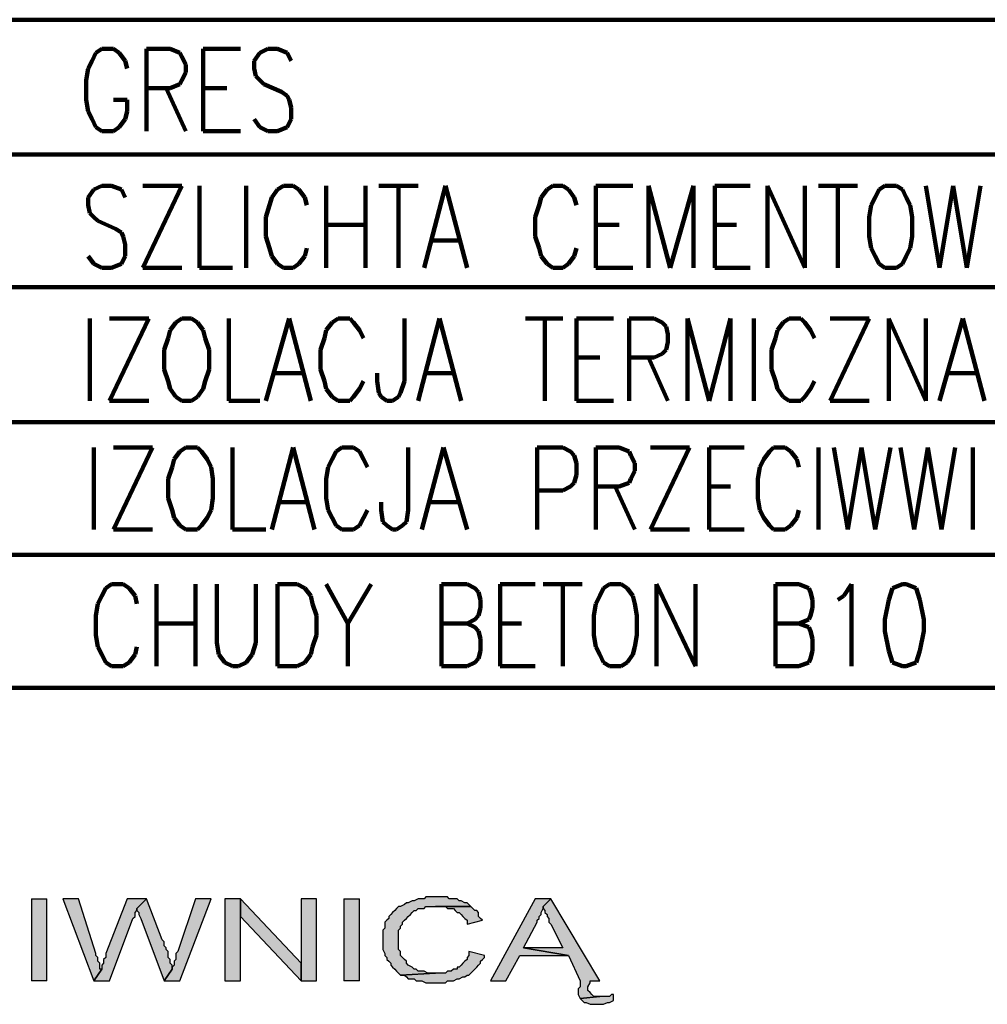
# Model space of a CAD drawing. Header units: inches. Extents: x -1901 to 7725, y 4299 to 7113.
# Tile 5 of 180: x -964 to -755, y 4608 to 4821. Entities that reach past the tile are written whole.
import ezdxf

# ---------------------------------------------------------------- set-up
doc = ezdxf.new("R2010")
doc.units = ezdxf.units.IN
doc.header["$MEASUREMENT"] = 0
for name, color, linetype in [('at_Entity', 7, 'Continuous'), ('at_Rect', 7, 'Continuous'), ('at_Solid', 7, 'Continuous')]:
    doc.layers.add(name, color=color, linetype=linetype)

msp = doc.modelspace()

# ---------------------------------------------------------------- hatches: boundary and pattern name
at = {"layer": 'at_Solid'}
for points in [[(-958.26, 4612.75), (-958.26, 4630.49), (-961.64, 4630.49), (-961.64, 4612.75)], [(-951.47, 4630.49), (-954.84, 4630.49), (-948.1, 4612.75), (-946.41, 4615.29), (-946.82, 4615.29), (-946.82, 4616.55), (-947.23, 4616.98), (-947.23, 4617.82), (-947.69, 4618.24), (-947.69, 4618.67)], [(-936.71, 4630.49), (-940.9, 4630.49), (-945.55, 4618.67), (-945.55, 4618.24), (-945.55, 4617.82), (-946, 4617.4), (-946, 4616.55), (-946.41, 4616.13), (-946.41, 4615.29), (-948.1, 4612.75), (-944.73, 4612.75), (-939.67, 4626.27), (-939.21, 4626.69), (-939.21, 4627.54), (-938.8, 4627.96), (-938.8, 4628.38)], [(-936.71, 4630.49), (-938.8, 4628.38), (-938.8, 4627.96), (-938.39, 4627.54), (-938.39, 4627.12), (-937.98, 4626.27), (-932.88, 4612.75), (-931.19, 4615.29), (-931.19, 4616.13), (-931.6, 4616.55), (-931.6, 4617.4), (-932.06, 4617.82), (-932.06, 4619.09), (-932.47, 4619.51), (-932.47, 4619.93), (-932.88, 4620.36), (-932.88, 4621.2), (-933.33, 4621.62)], [(-922.76, 4630.49), (-926.14, 4630.49), (-929.92, 4619.09), (-930.37, 4618.67), (-930.37, 4617.4), (-930.78, 4616.98), (-930.78, 4616.13), (-931.19, 4615.71), (-931.19, 4615.29), (-932.88, 4612.75), (-929.51, 4612.75)], [(-916.43, 4630.49), (-919.8, 4630.49), (-919.8, 4612.75), (-916.43, 4612.75), (-916.43, 4626.69)], [(-916.43, 4630.49), (-916.43, 4626.69), (-903.31, 4612.75), (-903.31, 4616.55)], [(-899.93, 4630.49), (-903.31, 4630.49), (-903.31, 4612.75), (-899.93, 4612.75)], [(-890.64, 4612.75), (-890.64, 4630.49), (-894.02, 4630.49), (-894.02, 4612.75)], [(-873.73, 4630.92), (-876.29, 4630.92), (-876.7, 4630.49), (-877.97, 4630.49), (-878.84, 4630.07), (-879.25, 4630.07), (-880.11, 4629.65), (-880.52, 4629.65), (-880.93, 4629.23), (-881.8, 4628.8), (-882.21, 4628.8), (-882.62, 4628.38), (-883.03, 4627.96), (-883.49, 4627.54), (-883.9, 4627.12), (-884.31, 4626.69), (-884.31, 4626.27), (-884.76, 4625.85), (-885.17, 4625.43), (-885.17, 4624.16), (-885.58, 4623.74), (-885.58, 4619.51), (-885.17, 4618.67), (-885.17, 4618.24), (-884.76, 4617.82), (-884.76, 4617.4), (-884.31, 4616.98), (-883.9, 4616.55), (-883.9, 4616.13), (-883.49, 4615.71), (-883.03, 4615.29), (-882.62, 4614.87), (-882.21, 4614.44), (-881.8, 4614.02), (-874.19, 4614.44), (-875.88, 4614.44), (-876.7, 4614.87), (-877.97, 4614.87), (-878.38, 4615.29), (-878.84, 4615.29), (-879.25, 4615.71), (-880.11, 4616.13), (-880.52, 4616.55), (-880.52, 4616.98), (-880.93, 4617.4), (-881.34, 4617.82), (-881.8, 4618.24), (-881.8, 4619.09), (-882.21, 4619.51), (-882.21, 4621.62), (-882.21, 4623.74), (-881.8, 4624.16), (-881.8, 4624.58), (-881.34, 4625), (-881.34, 4625.43), (-880.93, 4625.85), (-880.52, 4626.27), (-880.11, 4626.69), (-879.66, 4627.12), (-879.25, 4627.54), (-878.84, 4627.96), (-878.38, 4627.96), (-877.97, 4628.38), (-876.7, 4628.38), (-876.29, 4628.8), (-866.58, 4628.8), (-866.99, 4629.23), (-867.4, 4629.65), (-867.86, 4629.65), (-868.68, 4630.07), (-869.13, 4630.07), (-869.54, 4630.49), (-871.23, 4630.49), (-871.64, 4630.92), (-873.32, 4630.92)], [(-849.27, 4630.49), (-852.64, 4630.49), (-862.34, 4612.75), (-858.97, 4612.75), (-856.01, 4618.24), (-845.44, 4618.24), (-855.19, 4619.93), (-852.23, 4625.43), (-852.23, 4625.85), (-851.77, 4626.27), (-851.77, 4626.69), (-851.36, 4627.12), (-851.36, 4627.54), (-850.95, 4628.38), (-850.95, 4628.8)], [(-849.27, 4630.49), (-850.95, 4628.8), (-850.95, 4628.38), (-850.54, 4627.96), (-850.54, 4627.54), (-850.09, 4627.12), (-850.09, 4626.69), (-849.68, 4626.27), (-849.68, 4625.43), (-849.27, 4625), (-846.71, 4619.93), (-855.19, 4619.93), (-845.44, 4618.24), (-842.93, 4612.75), (-842.93, 4611.49), (-843.34, 4611.06), (-843.34, 4610.22), (-843.34, 4609.8), (-842.93, 4608.95), (-838.69, 4609.37), (-839.97, 4609.37), (-840.38, 4609.8), (-840.79, 4610.22), (-841.25, 4610.64), (-841.25, 4611.06), (-841.25, 4611.49), (-840.79, 4612.33), (-840.79, 4612.75), (-838.69, 4612.75)], [(-866.58, 4628.8), (-874.19, 4628.8), (-872.05, 4628.8), (-871.64, 4628.38), (-870.36, 4628.38), (-869.95, 4627.96), (-869.54, 4627.54), (-869.13, 4627.54), (-868.68, 4627.12), (-868.27, 4626.69), (-867.86, 4626.27), (-867.4, 4625.85), (-867.4, 4625), (-864.03, 4625.85), (-864.48, 4626.27), (-864.89, 4626.69), (-864.89, 4627.54), (-865.3, 4627.96), (-865.71, 4627.96), (-866.17, 4628.38)], [(-866.99, 4619.09), (-866.99, 4618.24), (-867.4, 4617.82), (-867.4, 4617.4), (-867.86, 4616.98), (-868.27, 4616.55), (-868.68, 4616.13), (-869.13, 4615.71), (-869.54, 4615.71), (-869.54, 4615.29), (-870.36, 4615.29), (-870.82, 4614.87), (-871.64, 4614.87), (-872.05, 4614.44), (-874.19, 4614.44), (-881.8, 4614.02), (-880.93, 4614.02), (-880.52, 4613.6), (-880.11, 4613.17), (-878.84, 4613.17), (-878.38, 4612.75), (-877.15, 4612.75), (-876.29, 4612.33), (-872.05, 4612.33), (-871.64, 4612.75), (-870.36, 4612.75), (-869.54, 4613.17), (-869.13, 4613.17), (-868.27, 4613.6), (-867.86, 4613.6), (-867.4, 4614.02), (-866.99, 4614.02), (-866.58, 4614.44), (-866.17, 4614.87), (-865.71, 4615.29), (-865.3, 4615.71), (-864.89, 4616.13), (-864.48, 4616.55), (-864.48, 4616.98), (-864.03, 4617.4), (-863.62, 4617.82), (-863.62, 4618.24)], [(-835.73, 4609.8), (-836.14, 4609.8), (-836.6, 4609.37), (-838.69, 4609.37), (-842.93, 4608.95), (-842.52, 4608.53), (-842.07, 4608.11), (-841.66, 4608.11), (-840.79, 4607.68), (-837.87, 4607.68), (-837.01, 4608.11), (-836.6, 4608.11), (-835.73, 4608.53)]]:
    msp.add_hatch(color=7, dxfattribs=at).paths.add_polyline_path(points)

# ---------------------------------------------------------------- linework, layer by layer
at = {"layer": 'at_Entity', "color": 7, "lineweight": 211}
for p, q in [((-1099.74, 4820.57), (-499.91, 4820.57)), ((-946.41, 4814.24), (-947.69, 4813.39)), ((-943.86, 4814.24), (-946.41, 4814.24)), ((-942.63, 4813.39), (-943.86, 4814.24)), ((-936.71, 4796.5), (-936.71, 4814.24)), ((-936.71, 4814.24), (-931.6, 4814.24)), ((-931.6, 4814.24), (-929.51, 4813.39)), ((-924.45, 4796.5), (-924.45, 4814.24)), ((-924.45, 4814.24), (-916.43, 4814.24)), ((-910.51, 4814.24), (-912.19, 4813.39)), ((-908.41, 4814.24), (-910.51, 4814.24)), ((-906.27, 4813.39), (-908.41, 4814.24)), ((-948.51, 4811.7), (-949.37, 4810.01)), ((-947.69, 4813.39), (-948.51, 4811.7)), ((-941.35, 4811.7), (-942.63, 4813.39)), ((-940.9, 4810.01), (-941.35, 4811.7)), ((-929.51, 4813.39), (-929.1, 4812.55)), ((-929.1, 4812.55), (-928.23, 4810.86)), ((-912.19, 4813.39), (-913.47, 4811.7)), ((-913.47, 4811.7), (-913.47, 4810.01)), ((-905.45, 4811.7), (-906.27, 4813.39)), ((-949.37, 4810.01), (-949.78, 4807.48)), ((-928.23, 4810.86), (-928.23, 4809.17)), ((-913.47, 4810.01), (-913.06, 4808.33)), ((-949.78, 4807.48), (-949.78, 4803.25)), ((-929.1, 4807.48), (-929.51, 4806.64)), ((-928.23, 4809.17), (-929.1, 4807.48)), ((-913.06, 4808.33), (-912.19, 4807.48)), ((-912.19, 4807.48), (-911.37, 4806.64)), ((-931.6, 4805.79), (-936.71, 4805.79)), ((-932.47, 4805.79), (-928.23, 4796.5)), ((-929.51, 4806.64), (-931.6, 4805.79)), ((-924.45, 4805.79), (-919.39, 4805.79)), ((-911.37, 4806.64), (-907.54, 4804.94)), ((-907.54, 4804.94), (-906.27, 4804.1)), ((-949.78, 4803.25), (-949.37, 4800.72)), ((-940.9, 4803.25), (-943.86, 4803.25)), ((-940.9, 4800.72), (-940.9, 4803.25)), ((-906.27, 4804.1), (-905.86, 4803.25)), ((-905.86, 4803.25), (-905.45, 4801.56)), ((-949.37, 4800.72), (-948.51, 4799.03)), ((-941.35, 4799.03), (-940.9, 4800.72)), ((-905.45, 4801.56), (-905.45, 4799.03)), ((-948.51, 4799.03), (-947.69, 4797.34)), ((-942.63, 4797.34), (-941.35, 4799.03)), ((-912.19, 4797.34), (-913.47, 4799.03)), ((-905.45, 4799.03), (-906.27, 4797.34)), ((-947.69, 4797.34), (-946.41, 4796.5)), ((-946.41, 4796.5), (-943.86, 4796.5)), ((-943.86, 4796.5), (-942.63, 4797.34)), ((-924.45, 4796.5), (-916.43, 4796.5)), ((-910.51, 4796.5), (-912.19, 4797.34)), ((-908.41, 4796.5), (-910.51, 4796.5)), ((-906.27, 4797.34), (-908.41, 4796.5)), ((-1099.74, 4791.43), (-499.91, 4791.43)), ((-948.1, 4783.83), (-949.37, 4782.13)), ((-946.41, 4784.67), (-948.1, 4783.83)), ((-944.32, 4784.67), (-946.41, 4784.67)), ((-942.17, 4783.83), (-944.32, 4784.67)), ((-941.35, 4782.13), (-942.17, 4783.83)), ((-937.53, 4766.93), (-929.1, 4784.67)), ((-929.1, 4784.67), (-937.53, 4784.67)), ((-925.27, 4784.67), (-925.27, 4766.93)), ((-915.15, 4784.67), (-915.15, 4766.93)), ((-908.41, 4783.83), (-909.64, 4782.13)), ((-907.13, 4784.67), (-908.41, 4783.83)), ((-905.04, 4784.67), (-907.13, 4784.67)), ((-903.76, 4783.83), (-905.04, 4784.67)), ((-902.49, 4782.13), (-903.76, 4783.83)), ((-897.84, 4784.67), (-897.84, 4766.93)), ((-889.36, 4784.67), (-889.36, 4766.93)), ((-886.45, 4784.67), (-877.97, 4784.67)), ((-882.21, 4784.67), (-882.21, 4766.93)), ((-876.7, 4766.93), (-872.05, 4784.67)), ((-872.05, 4784.67), (-867.4, 4766.93)), ((-850.09, 4783.83), (-851.36, 4782.13)), ((-848.86, 4784.67), (-850.09, 4783.83)), ((-846.71, 4784.67), (-848.86, 4784.67)), ((-845.44, 4783.83), (-846.71, 4784.67)), ((-844.21, 4782.13), (-845.44, 4783.83)), ((-839.56, 4766.93), (-839.56, 4784.67)), ((-839.56, 4784.67), (-831.5, 4784.67)), ((-828.12, 4766.93), (-828.12, 4784.67)), ((-828.12, 4784.67), (-823.48, 4766.93)), ((-823.48, 4766.93), (-818.42, 4784.67)), ((-818.42, 4784.67), (-818.42, 4766.93)), ((-813.77, 4766.93), (-813.77, 4784.67)), ((-813.77, 4784.67), (-806.16, 4784.67)), ((-802.38, 4766.93), (-802.38, 4784.67)), ((-802.38, 4784.67), (-794.36, 4766.93)), ((-794.36, 4766.93), (-794.36, 4784.67)), ((-791.4, 4784.67), (-782.92, 4784.67)), ((-787.16, 4784.67), (-787.16, 4766.93)), ((-778.27, 4783.83), (-779.14, 4782.13)), ((-777.04, 4784.67), (-778.27, 4783.83)), ((-774.49, 4784.67), (-777.04, 4784.67)), ((-773.22, 4783.83), (-774.49, 4784.67)), ((-772.4, 4782.13), (-773.22, 4783.83)), ((-768.16, 4784.67), (-765.2, 4766.93)), ((-765.2, 4766.93), (-762.24, 4784.67)), ((-762.24, 4784.67), (-759.27, 4766.93)), ((-759.27, 4766.93), (-756.31, 4784.67)), ((-949.37, 4782.13), (-949.37, 4780.44)), ((-909.64, 4782.13), (-910.1, 4780.44)), ((-902.08, 4780.44), (-902.49, 4782.13)), ((-851.36, 4782.13), (-851.77, 4780.44)), ((-843.75, 4780.44), (-844.21, 4782.13)), ((-779.14, 4782.13), (-780.01, 4780.44)), ((-771.53, 4780.44), (-772.4, 4782.13)), ((-949.37, 4780.44), (-948.96, 4778.76)), ((-910.1, 4780.44), (-910.92, 4777.91)), ((-851.77, 4780.44), (-852.64, 4777.91)), ((-780.01, 4780.44), (-780.42, 4777.91)), ((-771.12, 4777.91), (-771.53, 4780.44)), ((-948.96, 4778.76), (-948.1, 4777.91)), ((-948.1, 4777.91), (-947.23, 4777.07)), ((-910.92, 4777.91), (-910.92, 4773.69)), ((-852.64, 4777.91), (-852.64, 4773.69)), ((-780.42, 4777.91), (-780.42, 4773.69)), ((-771.12, 4773.69), (-771.12, 4777.91)), ((-947.23, 4777.07), (-943.45, 4775.38)), ((-943.45, 4775.38), (-942.17, 4774.53)), ((-897.84, 4776.22), (-889.36, 4776.22)), ((-839.56, 4776.22), (-834.46, 4776.22)), ((-813.77, 4776.22), (-809.12, 4776.22)), ((-942.17, 4774.53), (-941.76, 4773.69)), ((-941.76, 4773.69), (-941.35, 4772)), ((-910.92, 4773.69), (-910.1, 4771.15)), ((-852.64, 4773.69), (-851.77, 4771.15)), ((-780.42, 4773.69), (-780.01, 4771.15)), ((-771.53, 4771.15), (-771.12, 4773.69)), ((-941.35, 4772), (-941.35, 4769.46)), ((-910.1, 4771.15), (-909.64, 4769.46)), ((-902.49, 4769.46), (-902.08, 4771.15)), ((-875.01, 4772.84), (-869.13, 4772.84)), ((-851.77, 4771.15), (-851.36, 4769.46)), ((-844.21, 4769.46), (-843.75, 4771.15)), ((-780.01, 4771.15), (-779.14, 4769.46)), ((-772.4, 4769.46), (-771.53, 4771.15)), ((-948.1, 4767.77), (-949.37, 4769.46)), ((-941.35, 4769.46), (-942.17, 4767.77)), ((-909.64, 4769.46), (-908.41, 4767.77)), ((-903.76, 4767.77), (-902.49, 4769.46)), ((-851.36, 4769.46), (-850.09, 4767.77)), ((-845.44, 4767.77), (-844.21, 4769.46)), ((-779.14, 4769.46), (-778.27, 4767.77)), ((-773.22, 4767.77), (-772.4, 4769.46)), ((-946.41, 4766.93), (-948.1, 4767.77)), ((-944.32, 4766.93), (-946.41, 4766.93)), ((-942.17, 4767.77), (-944.32, 4766.93)), ((-937.53, 4766.93), (-929.1, 4766.93)), ((-925.27, 4766.93), (-918.12, 4766.93)), ((-908.41, 4767.77), (-907.13, 4766.93)), ((-907.13, 4766.93), (-905.04, 4766.93)), ((-905.04, 4766.93), (-903.76, 4767.77)), ((-850.09, 4767.77), (-848.86, 4766.93)), ((-848.86, 4766.93), (-846.71, 4766.93)), ((-846.71, 4766.93), (-845.44, 4767.77)), ((-839.56, 4766.93), (-831.5, 4766.93)), ((-813.77, 4766.93), (-806.16, 4766.93)), ((-778.27, 4767.77), (-777.04, 4766.93)), ((-777.04, 4766.93), (-774.49, 4766.93)), ((-774.49, 4766.93), (-773.22, 4767.77)), ((-1099.74, 4762.71), (-499.91, 4762.71)), ((-948.96, 4755.95), (-948.96, 4738.2)), ((-944.73, 4738.2), (-936.25, 4755.95)), ((-936.25, 4755.95), (-944.73, 4755.95)), ((-930.37, 4755.1), (-931.6, 4753.41)), ((-929.1, 4755.95), (-930.37, 4755.1)), ((-927, 4755.95), (-929.1, 4755.95)), ((-925.72, 4755.1), (-927, 4755.95)), ((-924.45, 4753.41), (-925.72, 4755.1)), ((-918.94, 4755.95), (-918.94, 4738.2)), ((-910.92, 4738.2), (-905.86, 4755.95)), ((-905.86, 4755.95), (-901.21, 4738.2)), ((-896.56, 4755.1), (-897.84, 4753.41)), ((-895.29, 4755.95), (-896.56, 4755.1)), ((-892.78, 4755.95), (-895.29, 4755.95)), ((-891.92, 4755.1), (-892.78, 4755.95)), ((-890.64, 4753.41), (-891.92, 4755.1)), ((-880.93, 4755.95), (-880.93, 4742.43)), ((-877.97, 4738.2), (-873.32, 4755.95)), ((-873.32, 4755.95), (-868.68, 4738.2)), ((-854.73, 4755.95), (-846.71, 4755.95)), ((-850.54, 4755.95), (-850.54, 4738.2)), ((-843.75, 4738.2), (-843.75, 4755.95)), ((-843.75, 4755.95), (-835.73, 4755.95)), ((-832.36, 4738.2), (-832.36, 4755.95)), ((-832.36, 4755.95), (-826.89, 4755.95)), ((-826.89, 4755.95), (-825.16, 4755.1)), ((-825.16, 4755.1), (-824.34, 4754.26)), ((-824.34, 4754.26), (-823.93, 4752.57)), ((-819.69, 4738.2), (-819.69, 4755.95)), ((-819.69, 4755.95), (-815.05, 4738.2)), ((-815.05, 4738.2), (-810.4, 4755.95)), ((-810.4, 4755.95), (-810.4, 4738.2)), ((-805.34, 4755.95), (-805.34, 4738.2)), ((-799.01, 4755.1), (-800.24, 4753.41)), ((-797.73, 4755.95), (-799.01, 4755.1)), ((-795.18, 4755.95), (-797.73, 4755.95)), ((-794.36, 4755.1), (-795.18, 4755.95)), ((-793.08, 4753.41), (-794.36, 4755.1)), ((-788.85, 4738.2), (-780.42, 4755.95)), ((-780.42, 4755.95), (-788.85, 4755.95)), ((-776.18, 4738.2), (-776.18, 4755.95)), ((-776.18, 4755.95), (-768.16, 4738.2)), ((-768.16, 4738.2), (-768.16, 4755.95)), ((-765.2, 4738.2), (-760.14, 4755.95)), ((-760.14, 4755.95), (-755.49, 4738.2)), ((-932.06, 4751.72), (-932.88, 4749.19)), ((-931.6, 4753.41), (-932.06, 4751.72)), ((-924.04, 4751.72), (-924.45, 4753.41)), ((-923.17, 4749.19), (-924.04, 4751.72)), ((-898.25, 4751.72), (-899.11, 4749.19)), ((-897.84, 4753.41), (-898.25, 4751.72)), ((-889.82, 4751.72), (-890.64, 4753.41)), ((-823.93, 4752.57), (-823.93, 4750.88)), ((-800.69, 4751.72), (-801.51, 4749.19)), ((-800.24, 4753.41), (-800.69, 4751.72)), ((-792.22, 4751.72), (-793.08, 4753.41)), ((-823.93, 4750.88), (-824.34, 4749.19)), ((-932.88, 4749.19), (-932.88, 4744.97)), ((-923.17, 4744.97), (-923.17, 4749.19)), ((-899.11, 4749.19), (-899.11, 4744.97)), ((-843.75, 4747.5), (-838.69, 4747.5)), ((-826.89, 4747.5), (-832.36, 4747.5)), ((-828.12, 4747.5), (-823.93, 4738.2)), ((-825.16, 4748.34), (-826.89, 4747.5)), ((-824.34, 4749.19), (-825.16, 4748.34)), ((-801.51, 4749.19), (-801.51, 4744.97)), ((-932.88, 4744.97), (-932.06, 4742.43)), ((-924.04, 4742.43), (-923.17, 4744.97)), ((-909.23, 4744.12), (-902.9, 4744.12)), ((-899.11, 4744.97), (-898.25, 4742.43)), ((-886.86, 4742.43), (-886.86, 4744.12)), ((-876.29, 4744.12), (-870.36, 4744.12)), ((-801.51, 4744.97), (-800.69, 4742.43)), ((-763.1, 4744.12), (-757.18, 4744.12)), ((-932.06, 4742.43), (-931.6, 4740.74)), ((-924.45, 4740.74), (-924.04, 4742.43)), ((-898.25, 4742.43), (-897.84, 4740.74)), ((-890.64, 4740.74), (-889.82, 4742.43)), ((-886.45, 4739.9), (-886.86, 4742.43)), ((-880.93, 4742.43), (-881.8, 4739.9)), ((-800.69, 4742.43), (-800.24, 4740.74)), ((-793.08, 4740.74), (-792.22, 4742.43)), ((-931.6, 4740.74), (-930.37, 4739.05)), ((-930.37, 4739.05), (-929.1, 4738.2)), ((-927, 4738.2), (-925.72, 4739.05)), ((-925.72, 4739.05), (-924.45, 4740.74)), ((-897.84, 4740.74), (-896.56, 4739.05)), ((-896.56, 4739.05), (-895.29, 4738.2)), ((-892.78, 4738.2), (-891.92, 4739.05)), ((-891.92, 4739.05), (-890.64, 4740.74)), ((-885.99, 4739.05), (-886.45, 4739.9)), ((-884.76, 4738.2), (-885.99, 4739.05)), ((-882.21, 4739.05), (-883.49, 4738.2)), ((-881.8, 4739.9), (-882.21, 4739.05)), ((-800.24, 4740.74), (-799.01, 4739.05)), ((-799.01, 4739.05), (-797.73, 4738.2)), ((-795.18, 4738.2), (-794.36, 4739.05)), ((-794.36, 4739.05), (-793.08, 4740.74)), ((-944.73, 4738.2), (-936.25, 4738.2)), ((-929.1, 4738.2), (-927, 4738.2)), ((-918.94, 4738.2), (-912.19, 4738.2)), ((-895.29, 4738.2), (-892.78, 4738.2)), ((-883.49, 4738.2), (-884.76, 4738.2)), ((-843.75, 4738.2), (-835.73, 4738.2)), ((-797.73, 4738.2), (-795.18, 4738.2)), ((-788.85, 4738.2), (-780.42, 4738.2)), ((-1099.74, 4733.56), (-499.91, 4733.56)), ((-948.1, 4728.07), (-948.1, 4710.33)), ((-943.86, 4710.33), (-935.43, 4728.07)), ((-935.43, 4728.07), (-943.86, 4728.07)), ((-929.51, 4727.22), (-930.78, 4725.53)), ((-928.23, 4728.07), (-929.51, 4727.22)), ((-925.72, 4728.07), (-928.23, 4728.07)), ((-924.86, 4727.22), (-925.72, 4728.07)), ((-923.58, 4725.53), (-924.86, 4727.22)), ((-918.12, 4728.07), (-918.12, 4710.33)), ((-909.64, 4710.33), (-905.04, 4728.07)), ((-905.04, 4728.07), (-900.39, 4710.33)), ((-895.74, 4727.22), (-896.56, 4725.53)), ((-894.47, 4728.07), (-895.74, 4727.22)), ((-891.92, 4728.07), (-894.47, 4728.07)), ((-890.64, 4727.22), (-891.92, 4728.07)), ((-889.82, 4725.53), (-890.64, 4727.22)), ((-880.11, 4728.07), (-880.11, 4714.55)), ((-877.15, 4710.33), (-872.5, 4728.07)), ((-872.5, 4728.07), (-867.4, 4710.33)), ((-852.23, 4710.33), (-852.23, 4728.07)), ((-852.23, 4728.07), (-846.71, 4728.07)), ((-846.71, 4728.07), (-845.03, 4727.22)), ((-845.03, 4727.22), (-844.21, 4726.38)), ((-844.21, 4726.38), (-843.75, 4724.69)), ((-839.56, 4710.33), (-839.56, 4728.07)), ((-839.56, 4728.07), (-834.46, 4728.07)), ((-834.46, 4728.07), (-832.36, 4727.22)), ((-832.36, 4727.22), (-831.95, 4726.38)), ((-831.95, 4726.38), (-831.09, 4724.69)), ((-827.71, 4710.33), (-819.28, 4728.07)), ((-819.28, 4728.07), (-827.71, 4728.07)), ((-815.05, 4710.33), (-815.05, 4728.07)), ((-815.05, 4728.07), (-807.44, 4728.07)), ((-801.97, 4727.22), (-803.2, 4725.53)), ((-801.1, 4728.07), (-801.97, 4727.22)), ((-798.55, 4728.07), (-801.1, 4728.07)), ((-797.32, 4727.22), (-798.55, 4728.07)), ((-796.04, 4725.53), (-797.32, 4727.22)), ((-791.4, 4728.07), (-791.4, 4710.33)), ((-788.03, 4728.07), (-785.06, 4710.33)), ((-785.06, 4710.33), (-782.1, 4728.07)), ((-782.1, 4728.07), (-779.14, 4710.33)), ((-779.14, 4710.33), (-775.77, 4728.07)), ((-773.63, 4728.07), (-770.71, 4710.33)), ((-770.71, 4710.33), (-767.75, 4728.07)), ((-767.75, 4728.07), (-764.79, 4710.33)), ((-764.79, 4710.33), (-761.83, 4728.07)), ((-758, 4728.07), (-758, 4710.33)), ((-930.78, 4725.53), (-931.19, 4723.84)), ((-922.76, 4723.84), (-923.58, 4725.53)), ((-896.56, 4725.53), (-897.43, 4723.84)), ((-888.95, 4723.84), (-889.82, 4725.53)), ((-843.75, 4724.69), (-843.75, 4722.16)), ((-831.09, 4724.69), (-831.09, 4723)), ((-803.2, 4725.53), (-804.06, 4723.84)), ((-795.63, 4723.84), (-796.04, 4725.53)), ((-931.19, 4723.84), (-932.06, 4721.31)), ((-922.35, 4721.31), (-922.76, 4723.84)), ((-897.43, 4723.84), (-897.84, 4721.31)), ((-843.75, 4722.16), (-844.21, 4720.47)), ((-831.09, 4723), (-831.95, 4721.31)), ((-804.06, 4723.84), (-804.47, 4721.31)), ((-932.06, 4721.31), (-932.06, 4717.09)), ((-922.35, 4717.09), (-922.35, 4721.31)), ((-897.84, 4721.31), (-897.84, 4717.09)), ((-844.21, 4720.47), (-845.03, 4719.62)), ((-832.36, 4720.47), (-834.46, 4719.62)), ((-831.95, 4721.31), (-832.36, 4720.47)), ((-804.47, 4721.31), (-804.47, 4717.09)), ((-846.71, 4718.78), (-852.23, 4718.78)), ((-845.03, 4719.62), (-846.71, 4718.78)), ((-834.46, 4719.62), (-839.56, 4719.62)), ((-835.32, 4719.62), (-831.09, 4710.33)), ((-815.05, 4719.62), (-810.4, 4719.62)), ((-932.06, 4717.09), (-931.19, 4714.55)), ((-922.76, 4714.55), (-922.35, 4717.09)), ((-907.95, 4716.24), (-902.08, 4716.24)), ((-897.84, 4717.09), (-897.43, 4714.55)), ((-885.99, 4714.55), (-885.99, 4716.24)), ((-875.47, 4716.24), (-869.54, 4716.24)), ((-804.47, 4717.09), (-804.06, 4714.55)), ((-931.19, 4714.55), (-930.78, 4712.86)), ((-923.58, 4712.86), (-922.76, 4714.55)), ((-897.43, 4714.55), (-896.56, 4712.86)), ((-889.82, 4712.86), (-888.95, 4714.55)), ((-885.58, 4712.02), (-885.99, 4714.55)), ((-880.11, 4714.55), (-880.52, 4712.02)), ((-804.06, 4714.55), (-803.2, 4712.86)), ((-796.04, 4712.86), (-795.63, 4714.55)), ((-930.78, 4712.86), (-929.51, 4711.18)), ((-924.86, 4711.18), (-923.58, 4712.86)), ((-896.56, 4712.86), (-895.74, 4711.18)), ((-890.64, 4711.18), (-889.82, 4712.86)), ((-884.76, 4711.18), (-885.58, 4712.02)), ((-880.52, 4712.02), (-881.34, 4711.18)), ((-803.2, 4712.86), (-801.97, 4711.18)), ((-797.32, 4711.18), (-796.04, 4712.86)), ((-943.86, 4710.33), (-935.43, 4710.33)), ((-929.51, 4711.18), (-928.23, 4710.33)), ((-928.23, 4710.33), (-925.72, 4710.33)), ((-925.72, 4710.33), (-924.86, 4711.18)), ((-918.12, 4710.33), (-910.92, 4710.33)), ((-895.74, 4711.18), (-894.47, 4710.33)), ((-894.47, 4710.33), (-891.92, 4710.33)), ((-891.92, 4710.33), (-890.64, 4711.18)), ((-883.49, 4710.33), (-884.76, 4711.18)), ((-882.62, 4710.33), (-883.49, 4710.33)), ((-881.34, 4711.18), (-882.62, 4710.33)), ((-827.71, 4710.33), (-819.28, 4710.33)), ((-815.05, 4710.33), (-807.44, 4710.33)), ((-801.97, 4711.18), (-801.1, 4710.33)), ((-801.1, 4710.33), (-798.55, 4710.33)), ((-798.55, 4710.33), (-797.32, 4711.18)), ((-1099.74, 4704.84), (-499.91, 4704.84)), ((-944.32, 4698.5), (-945.55, 4697.66)), ((-941.76, 4698.5), (-944.32, 4698.5)), ((-940.49, 4697.66), (-941.76, 4698.5)), ((-934.56, 4698.5), (-934.56, 4680.76)), ((-926.14, 4698.5), (-926.14, 4680.76)), ((-921.49, 4698.5), (-921.49, 4685.83)), ((-913.06, 4685.83), (-913.06, 4698.5)), ((-908.41, 4680.76), (-908.41, 4698.5)), ((-908.41, 4698.5), (-904.17, 4698.5)), ((-904.17, 4698.5), (-902.49, 4697.66)), ((-897.84, 4698.5), (-893.19, 4690.05)), ((-888.13, 4698.5), (-893.19, 4690.05)), ((-872.91, 4680.76), (-872.91, 4698.5)), ((-872.91, 4698.5), (-867.4, 4698.5)), ((-867.4, 4698.5), (-865.71, 4697.66)), ((-860.25, 4680.76), (-860.25, 4698.5)), ((-860.25, 4698.5), (-852.64, 4698.5)), ((-850.95, 4698.5), (-842.52, 4698.5)), ((-846.71, 4698.5), (-846.71, 4680.76)), ((-836.6, 4698.5), (-837.87, 4697.66)), ((-834.05, 4698.5), (-836.6, 4698.5)), ((-832.77, 4697.66), (-834.05, 4698.5)), ((-826.44, 4680.76), (-826.44, 4698.5)), ((-826.44, 4698.5), (-818.01, 4680.76)), ((-818.01, 4680.76), (-818.01, 4698.5)), ((-800.69, 4680.76), (-800.69, 4698.5)), ((-800.69, 4698.5), (-795.63, 4698.5)), ((-795.63, 4698.5), (-793.49, 4697.66)), ((-785.88, 4695.97), (-784.2, 4698.5)), ((-784.2, 4698.5), (-784.2, 4680.76)), ((-773.22, 4698.5), (-775.36, 4697.66)), ((-772.4, 4698.5), (-773.22, 4698.5)), ((-770.25, 4697.66), (-772.4, 4698.5)), ((-945.55, 4697.66), (-946.41, 4695.97)), ((-939.21, 4695.97), (-940.49, 4697.66)), ((-902.49, 4697.66), (-901.21, 4695.97)), ((-865.71, 4697.66), (-864.89, 4696.81)), ((-864.89, 4696.81), (-864.48, 4695.12)), ((-837.87, 4697.66), (-838.69, 4695.97)), ((-831.5, 4695.97), (-832.77, 4697.66)), ((-793.49, 4697.66), (-793.08, 4696.81)), ((-793.08, 4696.81), (-792.67, 4695.12)), ((-775.36, 4697.66), (-776.18, 4695.12)), ((-769.43, 4695.12), (-770.25, 4697.66)), ((-947.23, 4694.27), (-947.69, 4691.74)), ((-946.41, 4695.97), (-947.23, 4694.27)), ((-938.8, 4694.27), (-939.21, 4695.97)), ((-901.21, 4695.97), (-900.8, 4694.27)), ((-900.8, 4694.27), (-899.93, 4691.74)), ((-864.48, 4695.12), (-864.48, 4693.43)), ((-839.56, 4694.27), (-839.97, 4691.74)), ((-838.69, 4695.97), (-839.56, 4694.27)), ((-831.09, 4694.27), (-831.5, 4695.97)), ((-830.67, 4691.74), (-831.09, 4694.27)), ((-792.67, 4695.12), (-792.67, 4693.43)), ((-787.16, 4695.12), (-785.88, 4695.97)), ((-776.18, 4695.12), (-777.04, 4690.9)), ((-768.57, 4690.9), (-769.43, 4695.12)), ((-864.48, 4693.43), (-864.89, 4691.74)), ((-792.67, 4693.43), (-793.08, 4691.74)), ((-947.69, 4691.74), (-947.69, 4687.52)), ((-934.56, 4690.05), (-926.14, 4690.05)), ((-899.93, 4691.74), (-899.93, 4687.52)), ((-893.19, 4690.05), (-893.19, 4680.76)), ((-867.4, 4690.05), (-872.91, 4690.05)), ((-865.71, 4690.9), (-867.4, 4690.05)), ((-867.4, 4690.05), (-865.71, 4689.21)), ((-864.89, 4691.74), (-865.71, 4690.9)), ((-860.25, 4690.05), (-855.6, 4690.05)), ((-839.97, 4691.74), (-839.97, 4687.52)), ((-830.67, 4687.52), (-830.67, 4691.74)), ((-795.63, 4690.05), (-800.69, 4690.05)), ((-793.49, 4690.9), (-795.63, 4690.05)), ((-795.63, 4690.05), (-793.49, 4689.21)), ((-793.08, 4691.74), (-793.49, 4690.9)), ((-777.04, 4690.9), (-777.04, 4688.37)), ((-768.57, 4688.37), (-768.57, 4690.9)), ((-865.71, 4689.21), (-864.89, 4688.37)), ((-864.89, 4688.37), (-864.48, 4686.67)), ((-793.49, 4689.21), (-793.08, 4688.37)), ((-793.08, 4688.37), (-792.67, 4686.67)), ((-777.04, 4688.37), (-776.18, 4684.14)), ((-769.43, 4684.14), (-768.57, 4688.37)), ((-947.69, 4687.52), (-947.23, 4684.98)), ((-921.49, 4685.83), (-921.08, 4683.29)), ((-913.88, 4683.29), (-913.06, 4685.83)), ((-899.93, 4687.52), (-900.8, 4684.98)), ((-864.48, 4686.67), (-864.48, 4684.14)), ((-839.97, 4687.52), (-839.56, 4684.98)), ((-831.09, 4684.98), (-830.67, 4687.52)), ((-792.67, 4686.67), (-792.67, 4684.14)), ((-947.23, 4684.98), (-946.41, 4683.29)), ((-939.21, 4683.29), (-938.8, 4684.98)), ((-900.8, 4684.98), (-901.21, 4683.29)), ((-864.48, 4684.14), (-864.89, 4682.45)), ((-839.56, 4684.98), (-838.69, 4683.29)), ((-831.5, 4683.29), (-831.09, 4684.98)), ((-792.67, 4684.14), (-793.08, 4682.45)), ((-776.18, 4684.14), (-775.36, 4681.6)), ((-770.25, 4681.6), (-769.43, 4684.14)), ((-946.41, 4683.29), (-945.55, 4681.6)), ((-945.55, 4681.6), (-944.32, 4680.76)), ((-941.76, 4680.76), (-940.49, 4681.6)), ((-940.49, 4681.6), (-939.21, 4683.29)), ((-921.08, 4683.29), (-919.8, 4681.6)), ((-919.8, 4681.6), (-918.12, 4680.76)), ((-916.84, 4680.76), (-915.15, 4681.6)), ((-915.15, 4681.6), (-913.88, 4683.29)), ((-902.49, 4681.6), (-904.17, 4680.76)), ((-901.21, 4683.29), (-902.49, 4681.6)), ((-865.71, 4681.6), (-867.4, 4680.76)), ((-864.89, 4682.45), (-865.71, 4681.6)), ((-838.69, 4683.29), (-837.87, 4681.6)), ((-837.87, 4681.6), (-836.6, 4680.76)), ((-834.05, 4680.76), (-832.77, 4681.6)), ((-832.77, 4681.6), (-831.5, 4683.29)), ((-793.49, 4681.6), (-795.63, 4680.76)), ((-793.08, 4682.45), (-793.49, 4681.6)), ((-775.36, 4681.6), (-773.22, 4680.76)), ((-772.4, 4680.76), (-770.25, 4681.6)), ((-944.32, 4680.76), (-941.76, 4680.76)), ((-918.12, 4680.76), (-916.84, 4680.76)), ((-904.17, 4680.76), (-908.41, 4680.76)), ((-867.4, 4680.76), (-872.91, 4680.76)), ((-860.25, 4680.76), (-852.64, 4680.76)), ((-836.6, 4680.76), (-834.05, 4680.76)), ((-795.63, 4680.76), (-800.69, 4680.76)), ((-773.22, 4680.76), (-772.4, 4680.76)), ((-1202.4, 4676.11), (-499.91, 4676.11))]:
    msp.add_line(p, q, dxfattribs=at)
at = {"layer": 'at_Entity', "color": 7}
for p, q in [((-951.47, 4630.49), (-954.84, 4630.49)), ((-954.84, 4630.49), (-948.1, 4612.75)), ((-947.69, 4618.67), (-951.47, 4630.49)), ((-940.9, 4630.49), (-945.55, 4618.67)), ((-936.71, 4630.49), (-940.9, 4630.49)), ((-938.8, 4628.38), (-936.71, 4630.49)), ((-936.71, 4630.49), (-938.8, 4628.38)), ((-933.33, 4621.62), (-936.71, 4630.49)), ((-926.14, 4630.49), (-929.92, 4619.09)), ((-929.51, 4612.75), (-922.76, 4630.49)), ((-922.76, 4630.49), (-926.14, 4630.49)), ((-916.43, 4630.49), (-919.8, 4630.49)), ((-919.8, 4630.49), (-919.8, 4612.75)), ((-916.43, 4626.69), (-916.43, 4630.49)), ((-916.43, 4630.49), (-916.43, 4626.69)), ((-903.31, 4616.55), (-916.43, 4630.49)), ((-899.93, 4630.49), (-903.31, 4630.49)), ((-903.31, 4630.49), (-903.31, 4612.75)), ((-899.93, 4612.75), (-899.93, 4630.49)), ((-877.97, 4630.49), (-878.84, 4630.07)), ((-876.7, 4630.49), (-877.97, 4630.49)), ((-876.29, 4630.92), (-876.7, 4630.49)), ((-873.73, 4630.92), (-876.29, 4630.92)), ((-873.32, 4630.92), (-873.73, 4630.92)), ((-871.64, 4630.92), (-873.32, 4630.92)), ((-871.23, 4630.49), (-871.64, 4630.92)), ((-869.54, 4630.49), (-871.23, 4630.49)), ((-869.13, 4630.07), (-869.54, 4630.49)), ((-852.64, 4630.49), (-862.34, 4612.75)), ((-849.27, 4630.49), (-852.64, 4630.49)), ((-850.95, 4628.8), (-849.27, 4630.49)), ((-849.27, 4630.49), (-850.95, 4628.8)), ((-838.69, 4612.75), (-849.27, 4630.49)), ((-938.8, 4627.96), (-938.8, 4628.38)), ((-938.8, 4628.38), (-938.8, 4627.96)), ((-882.62, 4628.38), (-883.03, 4627.96)), ((-882.21, 4628.8), (-882.62, 4628.38)), ((-881.8, 4628.8), (-882.21, 4628.8)), ((-880.93, 4629.23), (-881.8, 4628.8)), ((-880.52, 4629.65), (-880.93, 4629.23)), ((-880.11, 4629.65), (-880.52, 4629.65)), ((-879.25, 4630.07), (-880.11, 4629.65)), ((-878.84, 4630.07), (-879.25, 4630.07)), ((-878.38, 4627.96), (-877.97, 4628.38)), ((-877.97, 4628.38), (-876.7, 4628.38)), ((-876.7, 4628.38), (-876.29, 4628.8)), ((-876.29, 4628.8), (-866.58, 4628.8)), ((-866.58, 4628.8), (-874.19, 4628.8)), ((-874.19, 4628.8), (-872.05, 4628.8)), ((-872.05, 4628.8), (-871.64, 4628.38)), ((-871.64, 4628.38), (-870.36, 4628.38)), ((-870.36, 4628.38), (-869.95, 4627.96)), ((-868.68, 4630.07), (-869.13, 4630.07)), ((-867.86, 4629.65), (-868.68, 4630.07)), ((-867.4, 4629.65), (-867.86, 4629.65)), ((-866.99, 4629.23), (-867.4, 4629.65)), ((-866.58, 4628.8), (-866.99, 4629.23)), ((-866.17, 4628.38), (-866.58, 4628.8)), ((-865.71, 4627.96), (-866.17, 4628.38)), ((-851.36, 4627.54), (-850.95, 4628.38)), ((-850.95, 4628.38), (-850.95, 4628.8)), ((-850.95, 4628.8), (-850.95, 4628.38)), ((-850.95, 4628.38), (-850.54, 4627.96)), ((-944.73, 4612.75), (-939.67, 4626.27)), ((-939.67, 4626.27), (-939.21, 4626.69)), ((-939.67, 4626.27), (-939.67, 4626.27)), ((-939.21, 4627.54), (-938.8, 4627.96)), ((-939.21, 4626.69), (-939.21, 4627.54)), ((-938.8, 4627.96), (-938.39, 4627.54)), ((-938.39, 4627.54), (-938.39, 4627.12)), ((-938.39, 4627.12), (-937.98, 4626.27)), ((-937.98, 4626.27), (-932.88, 4612.75)), ((-916.43, 4612.75), (-916.43, 4626.69)), ((-916.43, 4626.69), (-903.31, 4612.75)), ((-884.31, 4626.27), (-884.76, 4625.85)), ((-883.9, 4627.12), (-884.31, 4626.69)), ((-884.31, 4626.69), (-884.31, 4626.27)), ((-883.49, 4627.54), (-883.9, 4627.12)), ((-883.03, 4627.96), (-883.49, 4627.54)), ((-880.93, 4625.85), (-880.52, 4626.27)), ((-880.52, 4626.27), (-880.11, 4626.69)), ((-880.11, 4626.69), (-879.66, 4627.12)), ((-879.66, 4627.12), (-879.25, 4627.54)), ((-879.25, 4627.54), (-878.84, 4627.96)), ((-878.84, 4627.96), (-878.38, 4627.96)), ((-869.95, 4627.96), (-869.54, 4627.54)), ((-869.54, 4627.54), (-869.13, 4627.54)), ((-869.13, 4627.54), (-868.68, 4627.12)), ((-868.68, 4627.12), (-868.27, 4626.69)), ((-868.27, 4626.69), (-867.86, 4626.27)), ((-867.86, 4626.27), (-867.4, 4625.85)), ((-865.3, 4627.96), (-865.71, 4627.96)), ((-864.89, 4627.54), (-865.3, 4627.96)), ((-864.89, 4626.69), (-864.89, 4627.54)), ((-864.48, 4626.27), (-864.89, 4626.69)), ((-864.03, 4625.85), (-864.48, 4626.27)), ((-852.23, 4625.85), (-851.77, 4626.27)), ((-851.77, 4626.69), (-851.36, 4627.12)), ((-851.77, 4626.27), (-851.77, 4626.69)), ((-851.36, 4627.12), (-851.36, 4627.54)), ((-850.54, 4627.96), (-850.54, 4627.54)), ((-850.54, 4627.54), (-850.09, 4627.12)), ((-850.09, 4627.12), (-850.09, 4626.69)), ((-850.09, 4626.69), (-849.68, 4626.27)), ((-849.68, 4626.27), (-849.68, 4625.43)), ((-885.17, 4624.16), (-885.58, 4623.74)), ((-884.76, 4625.85), (-885.17, 4625.43)), ((-885.17, 4625.43), (-885.17, 4624.16)), ((-882.21, 4623.74), (-881.8, 4624.16)), ((-881.8, 4624.58), (-881.34, 4625)), ((-881.8, 4624.16), (-881.8, 4624.58)), ((-881.34, 4625.43), (-880.93, 4625.85)), ((-881.34, 4625), (-881.34, 4625.43)), ((-867.4, 4625.85), (-867.4, 4625)), ((-867.4, 4625), (-864.03, 4625.85)), ((-864.03, 4625.85), (-864.03, 4625.85)), ((-855.19, 4619.93), (-852.23, 4625.43)), ((-852.23, 4625.43), (-852.23, 4625.85)), ((-849.68, 4625.43), (-849.27, 4625)), ((-849.27, 4625), (-846.71, 4619.93)), ((-885.58, 4623.74), (-885.58, 4619.51)), ((-882.21, 4621.62), (-882.21, 4623.74)), ((-932.88, 4621.2), (-933.33, 4621.62)), ((-932.88, 4620.36), (-932.88, 4621.2)), ((-932.47, 4619.93), (-932.88, 4620.36)), ((-932.47, 4619.51), (-932.47, 4619.93)), ((-882.21, 4619.51), (-882.21, 4621.62)), ((-845.44, 4618.24), (-855.19, 4619.93)), ((-846.71, 4619.93), (-855.19, 4619.93)), ((-855.19, 4619.93), (-845.44, 4618.24)), ((-947.69, 4618.24), (-947.69, 4618.67)), ((-947.23, 4617.82), (-947.69, 4618.24)), ((-947.23, 4616.98), (-947.23, 4617.82)), ((-945.55, 4617.82), (-946, 4617.4)), ((-945.55, 4618.67), (-945.55, 4618.24)), ((-945.55, 4618.24), (-945.55, 4617.82)), ((-932.06, 4619.09), (-932.47, 4619.51)), ((-932.06, 4617.82), (-932.06, 4619.09)), ((-931.6, 4617.4), (-932.06, 4617.82)), ((-929.92, 4619.09), (-930.37, 4618.67)), ((-930.37, 4618.67), (-930.37, 4617.4)), ((-885.58, 4619.51), (-885.17, 4618.67)), ((-885.17, 4618.67), (-885.17, 4618.24)), ((-885.17, 4618.24), (-884.76, 4617.82)), ((-884.76, 4617.82), (-884.76, 4617.4)), ((-881.8, 4619.09), (-882.21, 4619.51)), ((-881.8, 4618.24), (-881.8, 4619.09)), ((-881.34, 4617.82), (-881.8, 4618.24)), ((-880.93, 4617.4), (-881.34, 4617.82)), ((-881.34, 4617.82), (-881.34, 4617.82)), ((-866.99, 4618.24), (-867.4, 4617.82)), ((-867.4, 4617.82), (-867.4, 4617.4)), ((-866.99, 4619.09), (-866.99, 4618.24)), ((-863.62, 4618.24), (-866.99, 4619.09)), ((-864.03, 4617.4), (-863.62, 4617.82)), ((-863.62, 4617.82), (-863.62, 4618.24)), ((-858.97, 4612.75), (-856.01, 4618.24)), ((-856.01, 4618.24), (-845.44, 4618.24)), ((-845.44, 4618.24), (-842.93, 4612.75)), ((-946.82, 4616.55), (-947.23, 4616.98)), ((-946.82, 4615.29), (-946.82, 4616.55)), ((-946, 4616.55), (-946.41, 4616.13)), ((-946.41, 4616.13), (-946.41, 4615.29)), ((-946, 4617.4), (-946, 4616.55)), ((-931.6, 4616.55), (-931.6, 4617.4)), ((-931.19, 4616.13), (-931.6, 4616.55)), ((-931.19, 4615.29), (-931.19, 4616.13)), ((-930.78, 4616.13), (-931.19, 4615.71)), ((-931.19, 4615.71), (-931.19, 4615.29)), ((-930.37, 4617.4), (-930.78, 4616.98)), ((-930.78, 4616.98), (-930.78, 4616.13)), ((-903.31, 4612.75), (-903.31, 4616.55)), ((-884.76, 4617.4), (-884.31, 4616.98)), ((-884.31, 4616.98), (-884.31, 4616.98)), ((-884.31, 4616.98), (-883.9, 4616.55)), ((-883.9, 4616.55), (-883.9, 4616.13)), ((-883.9, 4616.13), (-883.49, 4615.71)), ((-883.49, 4615.71), (-883.03, 4615.29)), ((-880.52, 4616.98), (-880.93, 4617.4)), ((-880.52, 4616.55), (-880.52, 4616.98)), ((-880.11, 4616.13), (-880.52, 4616.55)), ((-879.25, 4615.71), (-880.11, 4616.13)), ((-878.84, 4615.29), (-879.25, 4615.71)), ((-869.13, 4615.71), (-869.54, 4615.71)), ((-869.54, 4615.71), (-869.54, 4615.29)), ((-868.68, 4616.13), (-869.13, 4615.71)), ((-868.27, 4616.55), (-868.68, 4616.13)), ((-867.86, 4616.98), (-868.27, 4616.55)), ((-867.4, 4617.4), (-867.86, 4616.98)), ((-865.71, 4615.29), (-865.3, 4615.71)), ((-865.3, 4615.71), (-864.89, 4616.13)), ((-864.89, 4616.13), (-864.48, 4616.55)), ((-864.48, 4616.98), (-864.03, 4617.4)), ((-864.48, 4616.55), (-864.48, 4616.98)), ((-948.1, 4612.75), (-946.41, 4615.29)), ((-946.41, 4615.29), (-948.1, 4612.75)), ((-946.41, 4615.29), (-946.82, 4615.29)), ((-932.88, 4612.75), (-931.19, 4615.29)), ((-931.19, 4615.29), (-932.88, 4612.75)), ((-883.03, 4615.29), (-882.62, 4614.87)), ((-882.62, 4614.87), (-882.21, 4614.44)), ((-882.21, 4614.44), (-881.8, 4614.02)), ((-874.19, 4614.44), (-881.8, 4614.02)), ((-881.8, 4614.02), (-874.19, 4614.44)), ((-881.8, 4614.02), (-880.93, 4614.02)), ((-880.93, 4614.02), (-880.52, 4613.6)), ((-880.52, 4613.6), (-880.11, 4613.17)), ((-878.38, 4615.29), (-878.84, 4615.29)), ((-877.97, 4614.87), (-878.38, 4615.29)), ((-876.7, 4614.87), (-877.97, 4614.87)), ((-875.88, 4614.44), (-876.7, 4614.87)), ((-874.19, 4614.44), (-875.88, 4614.44)), ((-872.05, 4614.44), (-874.19, 4614.44)), ((-871.64, 4614.87), (-872.05, 4614.44)), ((-870.82, 4614.87), (-871.64, 4614.87)), ((-870.36, 4615.29), (-870.82, 4614.87)), ((-869.54, 4615.29), (-870.36, 4615.29)), ((-869.13, 4613.17), (-868.27, 4613.6)), ((-868.27, 4613.6), (-867.86, 4613.6)), ((-867.86, 4613.6), (-867.4, 4614.02)), ((-867.4, 4614.02), (-866.99, 4614.02)), ((-866.99, 4614.02), (-866.58, 4614.44)), ((-866.58, 4614.44), (-866.17, 4614.87)), ((-866.17, 4614.87), (-865.71, 4615.29)), ((-948.1, 4612.75), (-944.73, 4612.75)), ((-932.88, 4612.75), (-929.51, 4612.75)), ((-919.8, 4612.75), (-916.43, 4612.75)), ((-903.31, 4612.75), (-899.93, 4612.75)), ((-880.11, 4613.17), (-878.84, 4613.17)), ((-878.84, 4613.17), (-878.38, 4612.75)), ((-878.38, 4612.75), (-877.15, 4612.75)), ((-877.15, 4612.75), (-876.29, 4612.33)), ((-876.29, 4612.33), (-872.05, 4612.33)), ((-872.05, 4612.33), (-871.64, 4612.75)), ((-871.64, 4612.75), (-870.36, 4612.75)), ((-870.36, 4612.75), (-869.54, 4613.17)), ((-869.54, 4613.17), (-869.13, 4613.17)), ((-862.34, 4612.75), (-858.97, 4612.75)), ((-842.93, 4611.49), (-843.34, 4611.06)), ((-842.93, 4612.75), (-842.93, 4611.49)), ((-841.25, 4611.49), (-840.79, 4612.33)), ((-841.25, 4611.06), (-841.25, 4611.49)), ((-840.79, 4612.33), (-840.79, 4612.75)), ((-840.79, 4612.75), (-838.69, 4612.75)), ((-843.34, 4611.06), (-843.34, 4610.22)), ((-843.34, 4610.22), (-843.34, 4609.8)), ((-843.34, 4609.8), (-842.93, 4608.95)), ((-838.69, 4609.37), (-842.93, 4608.95)), ((-842.93, 4608.95), (-838.69, 4609.37)), ((-841.25, 4610.64), (-841.25, 4611.06)), ((-840.79, 4610.22), (-841.25, 4610.64)), ((-840.38, 4609.8), (-840.79, 4610.22)), ((-839.97, 4609.37), (-840.38, 4609.8)), ((-840.38, 4609.8), (-840.38, 4609.8)), ((-838.69, 4609.37), (-839.97, 4609.37)), ((-836.6, 4609.37), (-838.69, 4609.37)), ((-836.14, 4609.8), (-836.6, 4609.37)), ((-835.73, 4609.8), (-836.14, 4609.8)), ((-835.73, 4608.53), (-835.73, 4609.8)), ((-842.93, 4608.95), (-842.52, 4608.53)), ((-842.52, 4608.53), (-842.52, 4608.53)), ((-842.52, 4608.53), (-842.07, 4608.11)), ((-842.07, 4608.11), (-841.66, 4608.11)), ((-841.66, 4608.11), (-840.79, 4607.68)), ((-840.79, 4607.68), (-837.87, 4607.68)), ((-837.87, 4607.68), (-837.01, 4608.11)), ((-837.01, 4608.11), (-836.6, 4608.11)), ((-836.6, 4608.11), (-835.73, 4608.53))]:
    msp.add_line(p, q, dxfattribs=at)
at = {"layer": 'at_Rect', "color": 7}
for p, q in [((-961.64, 4630.49), (-958.26, 4630.49)), ((-961.64, 4630.49), (-961.64, 4612.75)), ((-958.26, 4612.75), (-958.26, 4630.49)), ((-894.02, 4630.49), (-890.64, 4630.49)), ((-894.02, 4630.49), (-894.02, 4612.75)), ((-890.64, 4612.75), (-890.64, 4630.49)), ((-958.26, 4612.75), (-961.64, 4612.75)), ((-890.64, 4612.75), (-894.02, 4612.75))]:
    msp.add_line(p, q, dxfattribs=at)

doc.saveas('drawing.dxf')
